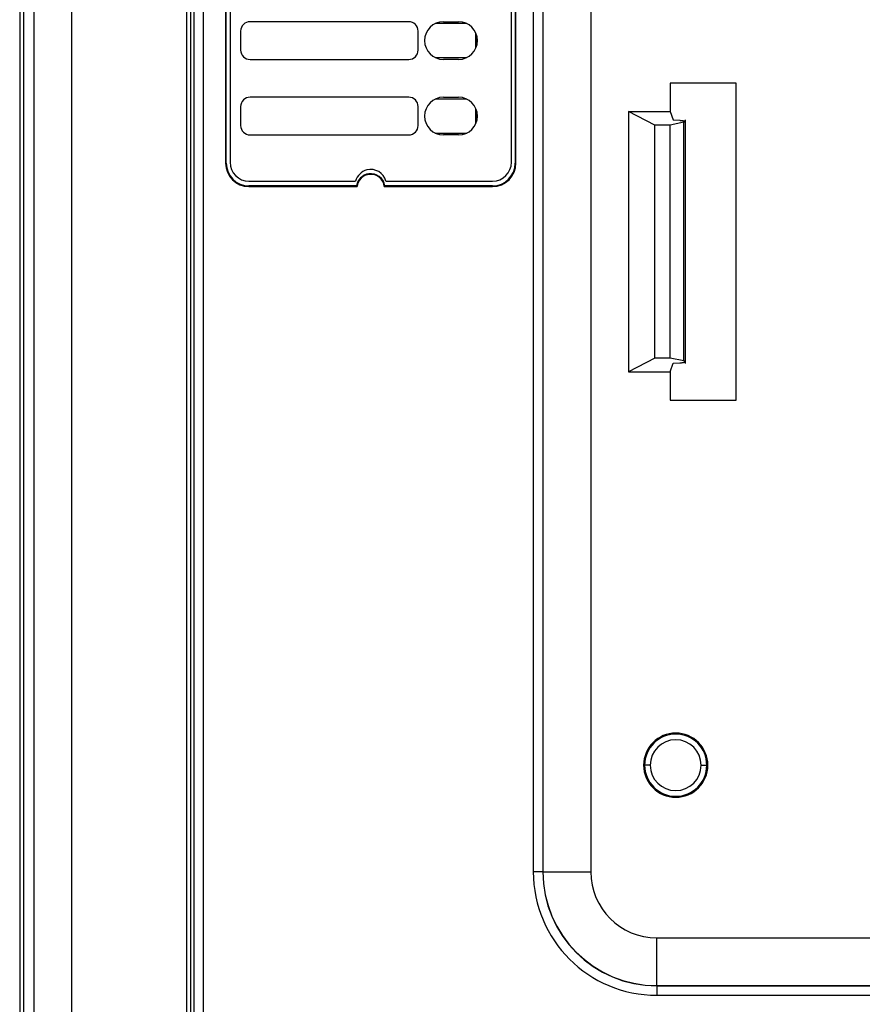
# Model space of a CAD drawing. Header units: inches. Extents: x -16 to 112, y 15 to 201.
# Tile 14 of 17: x 41 to 76, y 106 to 148. Entities that reach past the tile are written whole.
import ezdxf

# ---------------------------------------------------------------- set-up
doc = ezdxf.new("R2010")
doc.units = ezdxf.units.IN
doc.header["$MEASUREMENT"] = 0

# ---------------------------------------------------------------- blocks, each defined once
blk = doc.blocks.new('block 2')
at = {"color": 7, "lineweight": 25}
blk.add_lwpolyline([(68.832, 133.331), (68.832, 143.658)], dxfattribs=at)
blk = doc.blocks.new('block 6')
at = {"color": 7, "lineweight": 25}
blk.add_lwpolyline([(60.009, 143.661), (60.009, 143.968)], dxfattribs=at)
blk = doc.blocks.new('block 7')
at = {"color": 7, "lineweight": 25}
blk.add_lwpolyline([(60.009, 146.861), (60.009, 147.168)], dxfattribs=at)
blk = doc.blocks.new('block 18')
at = {"color": 7, "lineweight": 25}
blk.add_lwpolyline([(66.424, 144.015), (68.183, 144.015)], dxfattribs=at)
blk = doc.blocks.new('block 19')
at = {"color": 7, "lineweight": 25}
blk.add_lwpolyline([(68.183, 144.015), (68.311, 143.656)], dxfattribs=at)
blk = doc.blocks.new('block 20')
at = {"color": 7, "lineweight": 25}
blk.add_lwpolyline([(68.311, 143.656), (68.592, 143.636)], dxfattribs=at)
blk = doc.blocks.new('block 21')
at = {"color": 7, "lineweight": 25}
blk.add_open_spline([(68.592, 143.636), (68.608, 143.635), (68.623, 143.634), (68.637, 143.632), (68.653, 143.631), (68.667, 143.629), (68.681, 143.628), (68.696, 143.626), (68.71, 143.624), (68.723, 143.622), (68.737, 143.62), (68.749, 143.618), (68.761, 143.616), (68.773, 143.614), (68.783, 143.611), (68.792, 143.608), (68.802, 143.606), (68.81, 143.603), (68.816, 143.6), (68.821, 143.598), (68.825, 143.596), (68.827, 143.593), (68.831, 143.591), (68.832, 143.588), (68.832, 143.585), (68.832, 143.579), (68.826, 143.573), (68.811, 143.568), (68.8, 143.564), (68.784, 143.56), (68.768, 143.555)], degree=3, knots=[0, 0, 0, 0, 1, 1, 1, 2, 2, 2, 3, 3, 3, 4, 4, 4, 5, 5, 5, 6, 6, 6, 7, 7, 7, 8, 8, 8, 9, 9, 9, 10, 10, 10, 10], dxfattribs=at)
blk = doc.blocks.new('block 22')
at = {"color": 7, "lineweight": 25}
blk.add_lwpolyline([(68.768, 143.555), (68.183, 143.431)], dxfattribs=at)
blk = doc.blocks.new('block 23')
at = {"color": 7, "lineweight": 25}
blk.add_lwpolyline([(68.183, 143.431), (67.544, 143.431)], dxfattribs=at)
blk = doc.blocks.new('block 24')
at = {"color": 7, "lineweight": 25}
blk.add_lwpolyline([(67.544, 143.431), (66.424, 144.015)], dxfattribs=at)
blk = doc.blocks.new('block 25')
at = {"color": 7, "lineweight": 25}
blk.add_lwpolyline([(68.768, 133.434), (68.183, 133.558)], dxfattribs=at)
blk = doc.blocks.new('block 26')
at = {"color": 7, "lineweight": 25}
blk.add_lwpolyline([(68.183, 133.558), (68.183, 143.431)], dxfattribs=at)
blk = doc.blocks.new('block 27')
at = {"color": 7, "lineweight": 25}
blk.add_lwpolyline([(68.768, 133.434), (68.768, 143.555)], dxfattribs=at)
blk = doc.blocks.new('block 28')
at = {"color": 7, "lineweight": 25}
blk.add_lwpolyline([(66.424, 132.975), (68.183, 132.975)], dxfattribs=at)
blk = doc.blocks.new('block 29')
at = {"color": 7, "lineweight": 25}
blk.add_lwpolyline([(67.544, 133.558), (66.424, 132.975)], dxfattribs=at)
blk = doc.blocks.new('block 30')
at = {"color": 7, "lineweight": 25}
blk.add_lwpolyline([(68.183, 133.558), (67.544, 133.558)], dxfattribs=at)
blk = doc.blocks.new('block 31')
at = {"color": 7, "lineweight": 25}
blk.add_open_spline([(68.592, 133.353), (68.611, 133.355), (68.629, 133.356), (68.646, 133.358), (68.663, 133.359), (68.679, 133.361), (68.693, 133.363), (68.708, 133.364), (68.722, 133.367), (68.734, 133.369), (68.747, 133.37), (68.758, 133.372), (68.768, 133.375), (68.778, 133.377), (68.787, 133.379), (68.795, 133.382), (68.804, 133.384), (68.81, 133.387), (68.816, 133.389), (68.827, 133.394), (68.833, 133.399), (68.834, 133.405), (68.834, 133.41), (68.829, 133.415), (68.818, 133.42), (68.806, 133.424), (68.787, 133.429), (68.768, 133.434)], degree=3, knots=[0, 0, 0, 0, 1, 1, 1, 2, 2, 2, 3, 3, 3, 4, 4, 4, 5, 5, 5, 6, 6, 6, 7, 7, 7, 8, 8, 8, 9, 9, 9, 9], dxfattribs=at)
blk = doc.blocks.new('block 32')
at = {"color": 7, "lineweight": 25}
blk.add_lwpolyline([(68.311, 133.333), (68.592, 133.353)], dxfattribs=at)
blk = doc.blocks.new('block 33')
at = {"color": 7, "lineweight": 25}
blk.add_lwpolyline([(68.183, 132.975), (68.311, 133.333)], dxfattribs=at)
blk = doc.blocks.new('block 52')
at = {"color": 7, "lineweight": 25}
blk.add_lwpolyline([(66.424, 144.015), (66.424, 132.975)], dxfattribs=at)
blk = doc.blocks.new('block 53')
at = {"color": 7, "lineweight": 25}
blk.add_lwpolyline([(67.544, 133.558), (67.544, 143.431)], dxfattribs=at)
blk = doc.blocks.new('block 62')
at = {"color": 7, "lineweight": 25}
blk.add_lwpolyline([(49.991, 147.415), (49.991, 146.615)], dxfattribs=at)
blk = doc.blocks.new('block 63')
at = {"color": 7, "lineweight": 25}
blk.add_open_spline([(50.391, 147.815), (50.171, 147.815), (49.991, 147.636), (49.991, 147.415)], degree=3, dxfattribs=at)
blk = doc.blocks.new('block 64')
at = {"color": 7, "lineweight": 25}
blk.add_open_spline([(50.391, 144.615), (50.171, 144.615), (49.991, 144.436), (49.991, 144.215)], degree=3, dxfattribs=at)
blk = doc.blocks.new('block 69')
at = {"color": 7, "lineweight": 25}
blk.add_open_spline([(58.584, 147.815), (58.142, 147.815), (57.784, 147.457), (57.784, 147.015), (57.784, 146.573), (58.142, 146.215), (58.584, 146.215)], degree=3, knots=[0, 0, 0, 0, 1, 1, 1, 2, 2, 2, 2], dxfattribs=at)
blk = doc.blocks.new('block 70')
at = {"color": 7, "lineweight": 25}
blk.add_open_spline([(56.144, 141.055), (56.052, 141.408), (55.692, 141.621), (55.339, 141.53), (55.106, 141.47), (54.924, 141.288), (54.863, 141.055)], degree=3, knots=[0, 0, 0, 0, 1, 1, 1, 2, 2, 2, 2], dxfattribs=at)
blk = doc.blocks.new('block 74')
at = {"color": 7, "lineweight": 25}
blk.add_lwpolyline([(58.584, 147.815), (59.223, 147.815)], dxfattribs=at)
blk = doc.blocks.new('block 75')
at = {"color": 7, "lineweight": 25}
blk.add_lwpolyline([(59.223, 146.215), (58.584, 146.215)], dxfattribs=at)
blk = doc.blocks.new('block 76')
at = {"color": 7, "lineweight": 25}
blk.add_open_spline([(58.584, 144.615), (58.142, 144.615), (57.784, 144.256), (57.784, 143.815), (57.784, 143.373), (58.142, 143.015), (58.584, 143.015)], degree=3, knots=[0, 0, 0, 0, 1, 1, 1, 2, 2, 2, 2], dxfattribs=at)
blk = doc.blocks.new('block 77')
at = {"color": 7, "lineweight": 25}
blk.add_lwpolyline([(50.344, 141.055), (54.863, 141.055)], dxfattribs=at)
blk = doc.blocks.new('block 78')
at = {"color": 7, "lineweight": 25}
blk.add_open_spline([(57.511, 147.415), (57.511, 147.636), (57.332, 147.815), (57.111, 147.815)], degree=3, dxfattribs=at)
blk = doc.blocks.new('block 79')
at = {"color": 7, "lineweight": 25}
blk.add_lwpolyline([(57.111, 147.815), (50.391, 147.815)], dxfattribs=at)
blk = doc.blocks.new('block 80')
at = {"color": 7, "lineweight": 25}
blk.add_lwpolyline([(58.584, 144.615), (59.223, 144.615)], dxfattribs=at)
blk = doc.blocks.new('block 81')
at = {"color": 7, "lineweight": 25}
blk.add_lwpolyline([(50.391, 143.015), (57.111, 143.015)], dxfattribs=at)
blk = doc.blocks.new('block 82')
at = {"color": 7, "lineweight": 25}
blk.add_open_spline([(57.111, 143.015), (57.332, 143.015), (57.511, 143.194), (57.511, 143.415)], degree=3, dxfattribs=at)
blk = doc.blocks.new('block 83')
at = {"color": 7, "lineweight": 25}
blk.add_lwpolyline([(57.511, 143.415), (57.511, 144.215)], dxfattribs=at)
blk = doc.blocks.new('block 84')
at = {"color": 7, "lineweight": 25}
blk.add_open_spline([(57.511, 144.215), (57.511, 144.436), (57.332, 144.615), (57.111, 144.615)], degree=3, dxfattribs=at)
blk = doc.blocks.new('block 85')
at = {"color": 7, "lineweight": 25}
blk.add_lwpolyline([(57.111, 144.615), (50.391, 144.615)], dxfattribs=at)
blk = doc.blocks.new('block 89')
at = {"color": 7, "lineweight": 25}
blk.add_lwpolyline([(49.991, 144.215), (49.991, 143.415)], dxfattribs=at)
blk = doc.blocks.new('block 92')
at = {"color": 7, "lineweight": 25}
blk.add_lwpolyline([(59.223, 143.015), (58.584, 143.015)], dxfattribs=at)
blk = doc.blocks.new('block 104')
at = {"color": 7, "lineweight": 25}
blk.add_lwpolyline([(56.144, 141.055), (60.663, 141.055)], dxfattribs=at)
blk = doc.blocks.new('block 105')
at = {"color": 7, "lineweight": 25}
blk.add_open_spline([(60.663, 141.055), (61.105, 141.055), (61.463, 141.413), (61.463, 141.855)], degree=3, dxfattribs=at)
blk = doc.blocks.new('block 106')
at = {"color": 7, "lineweight": 25}
blk.add_lwpolyline([(61.463, 141.855), (61.463, 155.375)], dxfattribs=at)
blk = doc.blocks.new('block 109')
at = {"color": 7, "lineweight": 25}
blk.add_open_spline([(49.991, 146.615), (49.991, 146.394), (50.171, 146.215), (50.391, 146.215)], degree=3, dxfattribs=at)
blk = doc.blocks.new('block 110')
at = {"color": 7, "lineweight": 25}
blk.add_lwpolyline([(50.391, 146.215), (57.111, 146.215)], dxfattribs=at)
blk = doc.blocks.new('block 111')
at = {"color": 7, "lineweight": 25}
blk.add_open_spline([(59.223, 146.215), (59.665, 146.215), (60.024, 146.573), (60.024, 147.015), (60.024, 147.457), (59.665, 147.815), (59.223, 147.815)], degree=3, knots=[0, 0, 0, 0, 1, 1, 1, 2, 2, 2, 2], dxfattribs=at)
blk = doc.blocks.new('block 112')
at = {"color": 7, "lineweight": 25}
blk.add_open_spline([(49.991, 143.415), (49.991, 143.194), (50.171, 143.015), (50.391, 143.015)], degree=3, dxfattribs=at)
blk = doc.blocks.new('block 113')
at = {"color": 7, "lineweight": 25}
blk.add_open_spline([(59.223, 143.015), (59.665, 143.015), (60.024, 143.373), (60.024, 143.815), (60.024, 144.256), (59.665, 144.615), (59.223, 144.615)], degree=3, knots=[0, 0, 0, 0, 1, 1, 1, 2, 2, 2, 2], dxfattribs=at)
blk = doc.blocks.new('block 116')
at = {"color": 7, "lineweight": 25}
blk.add_lwpolyline([(49.543, 155.375), (49.543, 141.855)], dxfattribs=at)
blk = doc.blocks.new('block 117')
at = {"color": 7, "lineweight": 25}
blk.add_open_spline([(57.111, 146.215), (57.332, 146.215), (57.511, 146.394), (57.511, 146.615)], degree=3, dxfattribs=at)
blk = doc.blocks.new('block 118')
at = {"color": 7, "lineweight": 25}
blk.add_lwpolyline([(57.511, 146.615), (57.511, 147.415)], dxfattribs=at)
blk = doc.blocks.new('block 119')
at = {"color": 7, "lineweight": 25}
blk.add_open_spline([(49.543, 141.855), (49.543, 141.413), (49.902, 141.055), (50.344, 141.055)], degree=3, dxfattribs=at)
blk = doc.blocks.new('block 184')
at = {"color": 7, "lineweight": 25}
blk.add_lwpolyline([(40.791, 182.937), (40.791, 51.705)], dxfattribs=at)
blk = doc.blocks.new('block 186')
at = {"color": 7, "lineweight": 25}
blk.add_lwpolyline([(40.632, 182.94), (40.632, 51.705)], dxfattribs=at)
blk = doc.blocks.new('block 224')
at = {"color": 7, "lineweight": 25}
blk.add_lwpolyline([(50.344, 140.827), (54.928, 140.827)], dxfattribs=at)
blk = doc.blocks.new('block 225')
at = {"color": 7, "lineweight": 25}
blk.add_open_spline([(56.079, 140.827), (56.047, 141.145), (55.763, 141.376), (55.445, 141.344), (55.172, 141.316), (54.956, 141.1), (54.928, 140.827)], degree=3, knots=[0, 0, 0, 0, 1, 1, 1, 2, 2, 2, 2], dxfattribs=at)
blk = doc.blocks.new('block 226')
at = {"color": 7, "lineweight": 25}
blk.add_lwpolyline([(56.079, 140.827), (60.663, 140.827)], dxfattribs=at)
blk = doc.blocks.new('block 227')
at = {"color": 7, "lineweight": 25}
blk.add_open_spline([(60.663, 140.827), (61.209, 140.827), (61.652, 141.269), (61.652, 141.815)], degree=3, dxfattribs=at)
blk = doc.blocks.new('block 228')
at = {"color": 7, "lineweight": 25}
blk.add_lwpolyline([(61.652, 141.815), (61.652, 155.415)], dxfattribs=at)
blk = doc.blocks.new('block 232')
at = {"color": 7, "lineweight": 25}
blk.add_lwpolyline([(49.355, 155.415), (49.355, 141.815)], dxfattribs=at)
blk = doc.blocks.new('block 233')
at = {"color": 7, "lineweight": 25}
blk.add_open_spline([(49.355, 141.815), (49.355, 141.269), (49.798, 140.827), (50.344, 140.827)], degree=3, dxfattribs=at)
blk = doc.blocks.new('block 235')
at = {"color": 7, "lineweight": 25}
blk.add_lwpolyline([(48.423, 105.775), (48.423, 179.775)], dxfattribs=at)
blk = doc.blocks.new('block 238')
at = {"color": 7, "lineweight": 25}
blk.add_lwpolyline([(62.391, 179.535), (62.391, 111.775)], dxfattribs=at)
blk = doc.blocks.new('block 239')
at = {"color": 7, "lineweight": 25}
blk.add_open_spline([(62.391, 111.775), (62.391, 108.885), (64.734, 106.543), (67.623, 106.543)], degree=3, dxfattribs=at)
blk = doc.blocks.new('block 240')
at = {"color": 7, "lineweight": 25}
blk.add_lwpolyline([(67.623, 106.543), (111.624, 106.543)], dxfattribs=at)
blk = doc.blocks.new('block 241')
at = {"color": 7, "lineweight": 25}
blk.add_lwpolyline([(48.023, 105.771), (48.023, 179.775)], dxfattribs=at)
blk = doc.blocks.new('block 262')
at = {"color": 7, "lineweight": 25}
blk.add_lwpolyline([(62.791, 179.535), (62.791, 111.775)], dxfattribs=at)
blk = doc.blocks.new('block 263')
at = {"color": 7, "lineweight": 25}
blk.add_lwpolyline([(62.791, 111.775), (62.391, 111.775)], dxfattribs=at)
blk = doc.blocks.new('block 289')
at = {"color": 7, "lineweight": 25}
blk.add_lwpolyline([(61.652, 141.815), (61.623, 141.815)], dxfattribs=at)
blk = doc.blocks.new('block 290')
at = {"color": 7, "lineweight": 25}
blk.add_lwpolyline([(61.623, 155.415), (61.623, 141.815)], dxfattribs=at)
blk = doc.blocks.new('block 292')
at = {"color": 7, "lineweight": 25}
blk.add_lwpolyline([(67.623, 106.943), (67.623, 106.543)], dxfattribs=at)
blk = doc.blocks.new('block 293')
at = {"color": 7, "lineweight": 25}
blk.add_lwpolyline([(67.623, 106.943), (111.624, 106.943)], dxfattribs=at)
blk = doc.blocks.new('block 295')
at = {"color": 7, "lineweight": 25}
blk.add_open_spline([(54.903, 140.855), (54.912, 140.845), (54.92, 140.836), (54.928, 140.827)], degree=3, dxfattribs=at)
blk = doc.blocks.new('block 296')
at = {"color": 7, "lineweight": 25}
blk.add_lwpolyline([(50.344, 140.827), (50.344, 140.855)], dxfattribs=at)
blk = doc.blocks.new('block 297')
at = {"color": 7, "lineweight": 25}
blk.add_lwpolyline([(54.903, 140.855), (50.344, 140.855)], dxfattribs=at)
blk = doc.blocks.new('block 301')
at = {"color": 7, "lineweight": 25}
blk.add_open_spline([(56.104, 140.855), (56.095, 140.845), (56.087, 140.836), (56.079, 140.827)], degree=3, dxfattribs=at)
blk = doc.blocks.new('block 302')
at = {"color": 7, "lineweight": 25}
blk.add_lwpolyline([(60.663, 140.855), (56.104, 140.855)], dxfattribs=at)
blk = doc.blocks.new('block 303')
at = {"color": 7, "lineweight": 25}
blk.add_lwpolyline([(60.663, 140.827), (60.663, 140.855)], dxfattribs=at)
blk = doc.blocks.new('block 319')
at = {"color": 7, "lineweight": 25}
blk.add_open_spline([(62.791, 111.775), (62.791, 109.106), (64.955, 106.943), (67.623, 106.943)], degree=3, dxfattribs=at)
blk = doc.blocks.new('block 323')
at = {"color": 7, "lineweight": 25}
blk.add_lwpolyline([(49.384, 141.815), (49.384, 155.415)], dxfattribs=at)
blk = doc.blocks.new('block 324')
at = {"color": 7, "lineweight": 25}
blk.add_lwpolyline([(49.355, 141.815), (49.384, 141.815)], dxfattribs=at)
blk = doc.blocks.new('block 326')
at = {"color": 7, "lineweight": 25}
blk.add_open_spline([(49.384, 141.815), (49.384, 141.284), (49.813, 140.855), (50.344, 140.855)], degree=3, dxfattribs=at)
blk = doc.blocks.new('block 328')
at = {"color": 7, "lineweight": 25}
blk.add_open_spline([(56.104, 140.855), (56.056, 141.186), (55.749, 141.416), (55.417, 141.368), (55.151, 141.33), (54.942, 141.121), (54.903, 140.855)], degree=3, knots=[0, 0, 0, 0, 1, 1, 1, 2, 2, 2, 2], dxfattribs=at)
blk = doc.blocks.new('block 329')
at = {"color": 7, "lineweight": 25}
blk.add_open_spline([(60.663, 140.855), (61.194, 140.855), (61.623, 141.284), (61.623, 141.815)], degree=3, dxfattribs=at)
blk = doc.blocks.new('block 335')
at = {"color": 7, "lineweight": 25}
blk.add_lwpolyline([(41.224, 182.793), (41.224, 51.56)], dxfattribs=at)
blk = doc.blocks.new('block 363')
at = {"color": 7, "lineweight": 25}
blk.add_lwpolyline([(62.8, 171.375), (62.8, 111.775)], dxfattribs=at)
blk = doc.blocks.new('block 364')
at = {"color": 7, "lineweight": 25}
blk.add_lwpolyline([(62.791, 111.775), (62.8, 111.775)], dxfattribs=at)
blk = doc.blocks.new('block 365')
at = {"color": 7, "lineweight": 25}
blk.add_lwpolyline([(67.623, 106.943), (67.623, 106.951)], dxfattribs=at)
blk = doc.blocks.new('block 366')
at = {"color": 7, "lineweight": 25}
blk.add_lwpolyline([(67.623, 106.951), (106.024, 106.951)], dxfattribs=at)
blk = doc.blocks.new('block 369')
at = {"color": 7, "lineweight": 25}
blk.add_open_spline([(62.8, 111.775), (62.8, 109.111), (64.959, 106.951), (67.623, 106.951)], degree=3, dxfattribs=at)
blk = doc.blocks.new('block 372')
at = {"color": 7, "lineweight": 25}
blk.add_lwpolyline([(60.008, 143.657), (60.008, 143.972)], dxfattribs=at)
blk = doc.blocks.new('block 373')
at = {"color": 7, "lineweight": 25}
blk.add_lwpolyline([(59.961, 143.505), (59.961, 144.124)], dxfattribs=at)
blk = doc.blocks.new('block 374')
at = {"color": 7, "lineweight": 25}
blk.add_lwpolyline([(59.572, 147.735), (58.235, 147.735)], dxfattribs=at)
blk = doc.blocks.new('block 380')
at = {"color": 7, "lineweight": 25}
blk.add_lwpolyline([(59.572, 144.535), (58.235, 144.535)], dxfattribs=at)
blk = doc.blocks.new('block 381')
at = {"color": 7, "lineweight": 25}
blk.add_lwpolyline([(58.235, 143.095), (59.572, 143.095)], dxfattribs=at)
blk = doc.blocks.new('block 382')
at = {"color": 7, "lineweight": 25}
blk.add_lwpolyline([(58.235, 146.295), (59.572, 146.295)], dxfattribs=at)
blk = doc.blocks.new('block 386')
at = {"color": 7, "lineweight": 25}
blk.add_lwpolyline([(59.961, 146.706), (59.961, 147.324)], dxfattribs=at)
blk = doc.blocks.new('block 387')
at = {"color": 7, "lineweight": 25}
blk.add_lwpolyline([(60.008, 146.858), (60.008, 147.172)], dxfattribs=at)
blk = doc.blocks.new('block 404')
at = {"color": 7, "lineweight": 25}
blk.add_open_spline([(67.346, 116.295), (67.346, 115.699), (67.828, 115.217), (68.424, 115.217), (69.019, 115.217), (69.501, 115.699), (69.501, 116.295)], degree=3, knots=[0, 0, 0, 0, 1, 1, 1, 2, 2, 2, 2], dxfattribs=at)
blk = doc.blocks.new('block 405')
at = {"color": 7, "lineweight": 25}
blk.add_lwpolyline([(69.501, 116.295), (69.741, 116.295)], dxfattribs=at)
blk = doc.blocks.new('block 406')
at = {"color": 7, "lineweight": 25}
blk.add_open_spline([(67.106, 116.295), (67.106, 115.567), (67.696, 114.977), (68.424, 114.977), (69.151, 114.977), (69.741, 115.567), (69.741, 116.295)], degree=3, knots=[0, 0, 0, 0, 1, 1, 1, 2, 2, 2, 2], dxfattribs=at)
blk = doc.blocks.new('block 407')
at = {"color": 7, "lineweight": 25}
blk.add_lwpolyline([(67.346, 116.295), (67.106, 116.295)], dxfattribs=at)
blk = doc.blocks.new('block 408')
at = {"color": 7, "lineweight": 25}
blk.add_open_spline([(69.501, 116.295), (69.501, 116.89), (69.019, 117.373), (68.424, 117.373), (67.828, 117.373), (67.346, 116.89), (67.346, 116.295)], degree=3, knots=[0, 0, 0, 0, 1, 1, 1, 2, 2, 2, 2], dxfattribs=at)
blk = doc.blocks.new('block 409')
at = {"color": 7, "lineweight": 25}
blk.add_open_spline([(69.741, 116.295), (69.741, 117.023), (69.151, 117.612), (68.424, 117.612), (67.696, 117.612), (67.106, 117.023), (67.106, 116.295)], degree=3, knots=[0, 0, 0, 0, 1, 1, 1, 2, 2, 2, 2], dxfattribs=at)
blk = doc.blocks.new('block 435')
at = {"color": 7, "lineweight": 25}
blk.add_lwpolyline([(64.823, 171.375), (64.823, 111.775)], dxfattribs=at)
blk = doc.blocks.new('block 436')
at = {"color": 7, "lineweight": 25}
blk.add_lwpolyline([(62.8, 111.775), (64.823, 111.775)], dxfattribs=at)
blk = doc.blocks.new('block 440')
at = {"color": 7, "lineweight": 25}
blk.add_lwpolyline([(67.623, 106.951), (67.623, 108.975)], dxfattribs=at)
blk = doc.blocks.new('block 441')
at = {"color": 7, "lineweight": 25}
blk.add_lwpolyline([(67.623, 108.975), (106.024, 108.975)], dxfattribs=at)
blk = doc.blocks.new('block 442')
at = {"color": 7, "lineweight": 25}
blk.add_open_spline([(64.823, 111.775), (64.823, 110.228), (66.077, 108.975), (67.623, 108.975)], degree=3, dxfattribs=at)
blk = doc.blocks.new('block 446')
at = {"color": 7, "lineweight": 25}
blk.add_lwpolyline([(67.063, 116.295), (67.106, 116.295)], dxfattribs=at)
blk = doc.blocks.new('block 447')
at = {"color": 7, "lineweight": 25}
blk.add_open_spline([(69.784, 116.295), (69.784, 117.046), (69.175, 117.655), (68.424, 117.655), (67.672, 117.655), (67.063, 117.046), (67.063, 116.295)], degree=3, knots=[0, 0, 0, 0, 1, 1, 1, 2, 2, 2, 2], dxfattribs=at)
blk = doc.blocks.new('block 448')
at = {"color": 7, "lineweight": 25}
blk.add_lwpolyline([(69.784, 116.295), (69.741, 116.295)], dxfattribs=at)
blk = doc.blocks.new('block 452')
at = {"color": 7, "lineweight": 25}
blk.add_open_spline([(67.063, 116.295), (67.063, 115.544), (67.672, 114.935), (68.424, 114.935), (69.175, 114.935), (69.784, 115.544), (69.784, 116.295)], degree=3, knots=[0, 0, 0, 0, 1, 1, 1, 2, 2, 2, 2], dxfattribs=at)
blk = doc.blocks.new('block 493')
at = {"color": 7, "lineweight": 25}
blk.add_lwpolyline([(68.183, 131.775), (70.983, 131.775)], dxfattribs=at)
blk = doc.blocks.new('block 494')
at = {"color": 7, "lineweight": 25}
blk.add_lwpolyline([(70.983, 131.775), (70.983, 145.215)], dxfattribs=at)
blk = doc.blocks.new('block 495')
at = {"color": 7, "lineweight": 25}
blk.add_lwpolyline([(70.983, 145.215), (68.183, 145.215)], dxfattribs=at)
blk = doc.blocks.new('block 496')
at = {"color": 7, "lineweight": 25}
blk.add_lwpolyline([(68.183, 145.215), (68.183, 144.015)], dxfattribs=at)
blk = doc.blocks.new('block 497')
at = {"color": 7, "lineweight": 25}
blk.add_lwpolyline([(68.183, 132.975), (68.183, 131.775)], dxfattribs=at)
blk = doc.blocks.new('block 730')
at = {"color": 7, "lineweight": 25}
blk.add_lwpolyline([(42.822, 182.767), (42.822, 51.532)], dxfattribs=at)
blk = doc.blocks.new('block 744')
at = {"color": 7, "lineweight": 25}
blk.add_lwpolyline([(47.879, 51.532), (47.879, 168.23)], dxfattribs=at)
blk = doc.blocks.new('block 1635')
at = {"color": 253, "lineweight": 25}
blk.add_lwpolyline([(47.719, 51.532), (47.719, 168.316)], dxfattribs=at)

msp = doc.modelspace()

# ---------------------------------------------------------------- block references
for name in ['block 186', 'block 184', 'block 335', 'block 730', 'block 241', 'block 235', 'block 238', 'block 262', 'block 363', 'block 435', 'block 1635', 'block 744', 'block 232', 'block 323', 'block 116', 'block 106', 'block 290', 'block 228', 'block 63', 'block 79', 'block 78', 'block 69', 'block 74', 'block 111', 'block 62', 'block 118', 'block 374', 'block 386', 'block 387', 'block 7', 'block 109', 'block 117', 'block 110', 'block 382', 'block 75', 'block 495', 'block 496', 'block 494', 'block 64', 'block 85', 'block 84', 'block 76', 'block 380', 'block 80', 'block 113', 'block 89', 'block 83', 'block 373', 'block 18', 'block 24', 'block 52', 'block 19', 'block 372', 'block 6', 'block 20', 'block 21', 'block 2', 'block 112', 'block 82', 'block 23', 'block 53', 'block 22', 'block 26', 'block 27', 'block 81', 'block 381', 'block 92', 'block 233', 'block 324', 'block 326', 'block 119', 'block 70', 'block 105', 'block 227', 'block 329', 'block 289', 'block 328', 'block 225', 'block 77', 'block 296', 'block 297', 'block 224', 'block 295', 'block 301', 'block 226', 'block 302', 'block 104', 'block 303', 'block 29', 'block 30', 'block 25', 'block 33', 'block 32', 'block 31', 'block 28', 'block 497', 'block 493', 'block 447', 'block 409', 'block 408', 'block 446', 'block 452', 'block 406', 'block 407', 'block 404', 'block 405', 'block 448', 'block 239', 'block 263', 'block 319', 'block 364', 'block 369', 'block 436', 'block 442', 'block 440', 'block 441', 'block 365', 'block 366', 'block 292', 'block 293', 'block 240']:
    msp.add_blockref(name, (0, 0))

doc.saveas('drawing.dxf')
